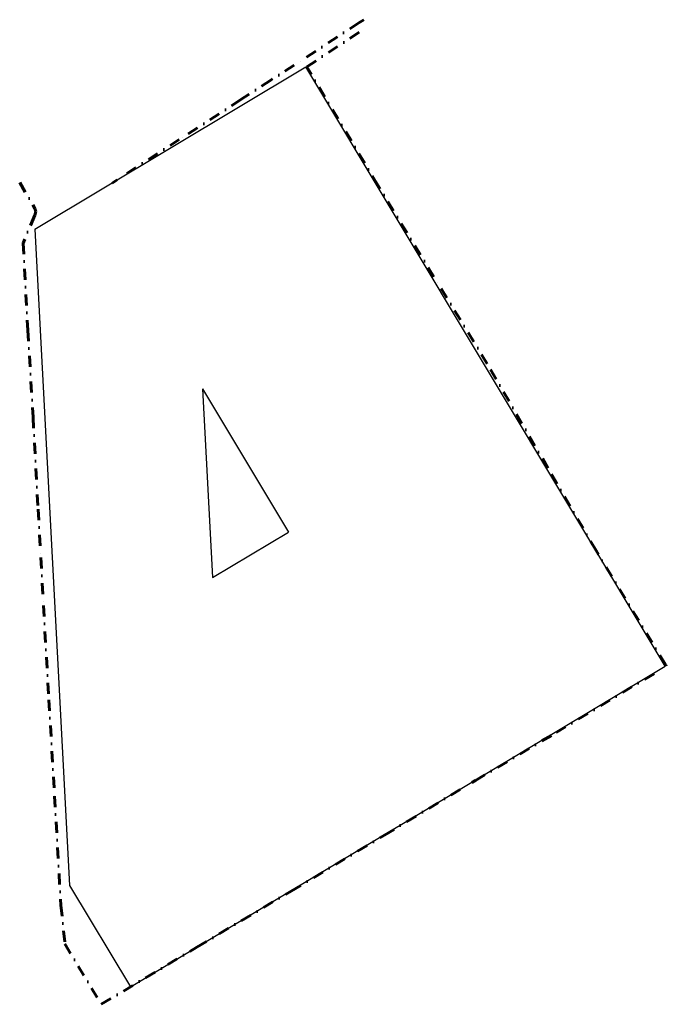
# Model space of a CAD drawing. Header units: millimetres. Extents: x 109167 to 931660, y 98993 to 321604.
# Tile 7 of 39: x 547662 to 617855, y 148728 to 255620. Entities that reach past the tile are written whole.
import ezdxf

# ---------------------------------------------------------------- set-up
doc = ezdxf.new("R2010")
doc.units = ezdxf.units.MM
doc.linetypes.add('JIS_08_15', pattern=[17.25, 15, -0.75, 0.75, -0.75])
doc.linetypes.add('XX-DASHDOT', pattern=[10, 3, -2, 0, -2, 3])
doc.layers.add('- Constructie', color=6, linetype='Continuous')
doc.layers.add('- Plangrens ingemeten', color=3, linetype='JIS_08_15')

msp = doc.modelspace()

# ---------------------------------------------------------------- linework, layer by layer
at = {"layer": '- Constructie'}
for p, q in [((549320.4, 232872.1, -1.5), (578731.6, 250507.3, -1.5)), ((617747.4, 185438.4), (578731.6, 250507.3)), ((549320.4, 232872.1), (553084.8, 161611.1)), ((567520.4, 215534.4), (576838.9, 199993.3)), ((559747.8, 150661.5), (617747.4, 185438.4)), ((617589.7, 185701.4), (617590.5, 185701.9)), ((553084.8, 161611.1), (559676, 150618.5))]:
    msp.add_line(p, q, dxfattribs=at)
msp.add_lwpolyline([(567520.4, 215534.4), (568602.2, 195054.6), (576838.9, 199993.3)], dxfattribs=at)
at = {"layer": '- Plangrens ingemeten', "color": 10, "linetype": 'XX-DASHDOT', "lineweight": 60, "ltscale": 400}
msp.add_lwpolyline([(547661.5, 237932.3), (549319.1, 235128.7), (549404.3, 234785.4), (549298.5, 234388), (548034.3, 231376.1), (548539.1, 221917.3), (549111.1, 212477), (549655.3, 202478.1), (549946.6, 197245.9), (550237.8, 192013.8), (550827.8, 181795.3), (551446.1, 171329.5), (552130.3, 159499.8), (552573.5, 155282.6), (556515.4, 148728.5), (566893.6, 154934.8), (577138.1, 161020.4), (587268.1, 167101.4), (596726.3, 172808.5), (597133.8, 173016.4), (605899, 178234.6), (617855.2, 185421.3), (617776.4, 185607.4), (610225.1, 197983.7), (605004.3, 206929), (598422.7, 218245.1), (592632.5, 227703.5), (586553.8, 237657.4), (578832.4, 250502), (584768.5, 254434.1)], dxfattribs=at)
msp.add_polyline3d([(585010.1, 255619.6, 461.4), (584489.4, 255291.1, 436.3), (577473.8, 250680.6, 284.9), (574917.5, 249062, 218.5), (571663.6, 246938.1, 154), (564986.8, 242604.6, 81.5), (558258.2, 238248.8, 3.8), (557682.8, 237886.3, -1.5)], dxfattribs=at)

doc.saveas('drawing.dxf')
